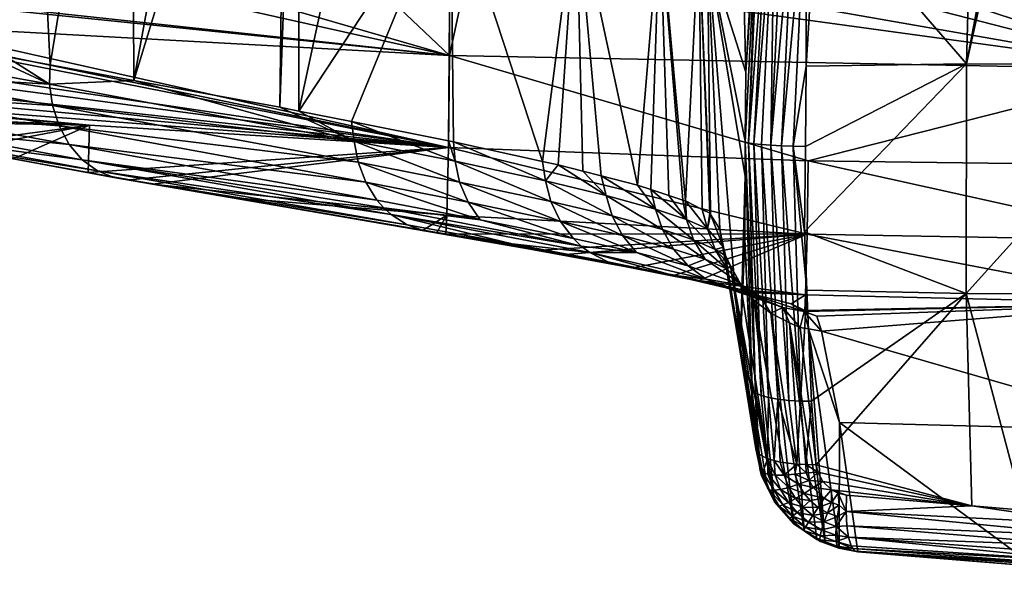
# Model space of a CAD drawing. Extents: x -0.055 to 0.055, y -0.091 to 0.
# Tile 8 of 49: x -0.01828 to -0.00266, y -0.09149 to -0.08278. Entities that reach past the tile are written whole.
import ezdxf

# ---------------------------------------------------------------- set-up
doc = ezdxf.new("R2010")
doc.units = 0
doc.layers.add('mesh', color=7, linetype='CONTINUOUS')

msp = doc.modelspace()

# ---------------------------------------------------------------- meshes
at = {"layer": 'mesh'}
mesh = msp.add_polyface(dxfattribs=at)
corners = [(-0.020535, -0.083004, -0.031666), (-0.020978, -0.075038, -0.03057), (-0.020877, -0.082941, -0.031088), (-0.020622, -0.075087, -0.031178), (-0.020458, -0.083018, -0.031794), (-0.018896, -0.083299, -0.034073), (-0.018964, -0.075292, -0.033635), (-0.018645, -0.075331, -0.034109), (-0.018488, -0.083372, -0.034668), (-0.018201, -0.075381, -0.034705), (-0.017792, -0.0835, -0.035579), (-0.016501, -0.075571, -0.036992), (-0.022085, -0.081237, -0.009694), (-0.022064, -0.081341, -0.009718), (-0.022158, -0.081252, -0.009897), (-0.020813, -0.081052, -0.007172), (-0.017152, -0.080706, -0.002415), (-0.016813, -0.080684, -0.002096), (-0.017113, -0.081038, -0.002424), (-0.017008, -0.08137, -0.002499), (-0.0198, -0.081659, -0.005921), (-0.018598, -0.081177, -0.004081), (-0.015481, -0.080914, -0.000914), (-0.019921, -0.081328, -0.005868), (-0.022091, -0.082712, -0.028649), (-0.022161, -0.082696, -0.02846), (-0.02095, -0.073487, -0.030554), (-0.022394, -0.064339, -0.00848), (-0.019942, -0.08101, -0.005881), (-0.019157, -0.080871, -0.004692), (-0.018637, -0.080827, -0.004079), (-0.019857, -0.080948, -0.00574), (-0.017512, -0.080731, -0.002756), (-0.020097, -0.063996, -0.004257)]
mesh.append_faces([[corners[k] for k in face] for face in [(0, 1, 2, 2), (0, 3, 1, 1), (4, 3, 0, 0), (4, 5, 3, 3), (5, 6, 3, 3), (5, 7, 6, 6), (8, 7, 5, 5), (8, 9, 7, 7), (10, 9, 8, 8), (10, 11, 9, 9), (12, 13, 14, 14), (15, 13, 12, 12), (16, 17, 18, 18), (19, 20, 21, 21), (18, 19, 21, 21), (22, 19, 18, 18), (20, 23, 21, 21), (24, 1, 25, 25), (24, 2, 1, 1), (1, 26, 25, 25), (27, 15, 12, 12), (15, 28, 13, 13), (28, 29, 30, 30), (28, 31, 29, 29), (32, 16, 18, 18), (18, 21, 32, 32), (21, 30, 32, 32), (21, 28, 30, 30), (23, 28, 21, 21), (23, 13, 28, 28), (33, 30, 29, 29), (27, 28, 15, 15), (33, 31, 28, 28)]])
mesh = msp.add_polyface(dxfattribs=at)
corners = [(-0.016465, -0.083745, -0.037315), (-0.016501, -0.075571, -0.036992), (-0.017792, -0.0835, -0.035579), (-0.018879, -0.082553, -0.006461), (-0.018583, -0.082623, -0.006649), (-0.020142, -0.082873, -0.009547), (-0.016217, -0.082276, -0.003201), (-0.015912, -0.082354, -0.003486), (-0.018432, -0.082599, -0.006368), (-0.022161, -0.082696, -0.02846), (-0.022616, -0.082836, -0.02727), (-0.022091, -0.082712, -0.028649), (-0.022794, -0.082898, -0.014064), (-0.021462, -0.082546, -0.009929), (-0.021182, -0.082742, -0.010032), (-0.022478, -0.082466, -0.011906), (-0.021708, -0.082291, -0.009846), (-0.0198, -0.081659, -0.005921), (-0.022036, -0.08166, -0.009761), (-0.019921, -0.081328, -0.005868), (-0.021902, -0.081989, -0.009789), (-0.022817, -0.081837, -0.011852), (-0.022064, -0.081341, -0.009718), (-0.022889, -0.081503, -0.011858), (-0.019147, -0.082421, -0.006292), (-0.016447, -0.08214, -0.002986), (-0.019401, -0.082222, -0.006139), (-0.016665, -0.081938, -0.002788), (-0.019623, -0.081963, -0.006013), (-0.016856, -0.081677, -0.002622), (-0.020886, -0.082871, -0.010148), (-0.017008, -0.08137, -0.002499), (-0.022679, -0.082165, -0.011868), (-0.011463, -0.083348, -0.009516)]
mesh.append_faces([[corners[k] for k in face] for face in [(0, 1, 2, 2), (3, 4, 5, 5), (6, 7, 8, 8), (9, 10, 11, 11), (12, 13, 14, 14), (15, 16, 13, 13), (17, 18, 19, 19), (20, 18, 17, 17), (20, 21, 18, 18), (18, 22, 19, 19), (18, 23, 22, 22), (3, 8, 4, 4), (3, 6, 8, 8), (24, 6, 3, 3), (24, 25, 6, 6), (26, 25, 24, 24), (26, 27, 25, 25), (28, 27, 26, 26), (28, 29, 27, 27), (30, 3, 5, 5), (14, 3, 30, 30), (14, 24, 3, 3), (13, 24, 14, 14), (13, 26, 24, 24), (16, 26, 13, 13), (16, 28, 26, 26), (29, 17, 31, 31), (28, 17, 29, 29), (28, 20, 17, 17), (16, 20, 28, 28), (16, 32, 20, 20), (15, 32, 16, 16), (33, 4, 8, 8)]])
mesh = msp.add_polyface(dxfattribs=at)
corners = [(-0.016465, -0.083745, -0.037315), (-0.014995, -0.07574, -0.039018), (-0.016501, -0.075571, -0.036992), (-0.014044, -0.075847, -0.040296), (-0.014151, -0.08417, -0.040343), (-0.013845, -0.075871, -0.040597), (-0.013852, -0.08423, -0.040774), (-0.012093, -0.07608, -0.043239), (-0.011446, -0.08058, -0.044426), (-0.011696, -0.076128, -0.043838), (-0.01136, -0.076175, -0.044447), (-0.009855, -0.076387, -0.047176), (-0.009451, -0.080877, -0.048253), (-0.013715, -0.080806, 0.000438), (-0.010832, -0.080379, 0.00221), (-0.009866, -0.080639, 0.002613), (-0.015481, -0.080914, -0.000914), (-0.013631, -0.081139, 0.000344), (-0.017008, -0.08137, -0.002499), (-0.009805, -0.080973, 0.002504), (-0.013182, -0.081915, -0.00024), (-0.009483, -0.081753, 0.001846), (-0.00935, -0.081892, 0.001562), (-0.013357, -0.081711, -0.000005), (-0.009608, -0.081547, 0.002109), (-0.01351, -0.081447, 0.000194), (-0.009718, -0.081283, 0.002334), (-0.016665, -0.081938, -0.002788), (-0.016856, -0.081677, -0.002622), (-0.01374, -0.080502, 0.00045), (-0.013214, -0.080474, 0.000839), (-0.015447, -0.080591, -0.000814), (-0.017113, -0.081038, -0.002424), (-0.016813, -0.080684, -0.002096)]
mesh.append_faces([[corners[k] for k in face] for face in [(0, 1, 2, 2), (0, 3, 1, 1), (4, 3, 0, 0), (4, 5, 3, 3), (6, 7, 5, 5), (8, 7, 6, 6), (8, 9, 7, 7), (8, 10, 9, 9), (8, 11, 10, 10), (12, 11, 8, 8), (13, 14, 15, 15), (16, 17, 18, 18), (13, 17, 16, 16), (13, 19, 17, 17), (15, 19, 13, 13), (20, 21, 22, 22), (23, 21, 20, 20), (23, 24, 21, 21), (25, 24, 23, 23), (25, 26, 24, 24), (27, 23, 20, 20), (28, 23, 27, 27), (28, 25, 23, 23), (26, 17, 19, 19), (25, 17, 26, 26), (25, 18, 17, 17), (28, 18, 25, 25), (13, 29, 30, 30), (13, 31, 29, 29), (16, 31, 13, 13), (32, 31, 16, 16), (32, 33, 31, 31), (13, 30, 14, 14)]])
mesh = msp.add_polyface(dxfattribs=at)
corners = [(-0.013852, -0.08423, -0.040774), (-0.013845, -0.075871, -0.040597), (-0.014151, -0.08417, -0.040343), (-0.011446, -0.08058, -0.044426), (-0.013017, -0.084395, -0.041982), (-0.011474, -0.084701, -0.044215), (-0.012973, -0.084705, -0.041915), (-0.016465, -0.083745, -0.037315), (-0.011373, -0.085027, -0.044302), (-0.017802, -0.083804, -0.035546), (-0.017756, -0.08414, -0.035465), (-0.012911, -0.085038, -0.041831), (-0.012998, -0.082053, -0.000494), (-0.012738, -0.082137, -0.000856), (-0.015143, -0.082279, -0.002606), (-0.011462, -0.082061, 0.000073), (-0.01118, -0.082045, 0.000279), (-0.00935, -0.081892, 0.001562), (-0.013182, -0.081915, -0.00024), (-0.016217, -0.082276, -0.003201), (-0.015912, -0.082354, -0.003486), (-0.016447, -0.08214, -0.002986), (-0.016665, -0.081938, -0.002788), (-0.020798, -0.082978, -0.010766), (-0.020544, -0.082938, -0.010293), (-0.011476, -0.084808, -0.022956), (-0.017169, -0.084456, -0.022984), (-0.022003, -0.084001, -0.022514), (-0.011463, -0.083348, -0.009516), (-0.018432, -0.082599, -0.006368), (-0.020142, -0.082873, -0.009547), (-0.018583, -0.082623, -0.006649), (-0.011397, -0.084718, -0.04435), (-0.009984, -0.085029, -0.046821)]
mesh.append_faces([[corners[k] for k in face] for face in [(0, 1, 2, 2), (3, 4, 5, 5), (0, 4, 3, 3), (6, 2, 7, 7), (6, 0, 2, 2), (6, 4, 0, 0), (8, 4, 6, 6), (8, 5, 4, 4), (9, 6, 7, 7), (10, 11, 6, 6), (12, 13, 14, 14), (12, 15, 13, 13), (12, 16, 15, 15), (12, 17, 16, 16), (18, 17, 12, 12), (19, 14, 20, 20), (19, 12, 14, 14), (21, 12, 19, 19), (21, 18, 12, 12), (22, 18, 21, 21), (23, 24, 25, 25), (26, 27, 25, 25), (14, 28, 20, 20), (14, 13, 28, 28), (28, 29, 20, 20), (30, 31, 28, 28), (28, 15, 16, 16), (13, 15, 28, 28), (25, 30, 28, 28), (24, 30, 25, 25), (3, 5, 32, 32), (3, 32, 33, 33)]])
mesh = msp.add_polyface(dxfattribs=at)
corners = [(-0.009451, -0.080877, -0.048253), (-0.009737, -0.085083, -0.047253), (-0.009346, -0.085183, -0.048143), (-0.009984, -0.085029, -0.046821), (-0.011446, -0.08058, -0.044426), (-0.008125, -0.081167, -0.051989), (-0.008268, -0.085474, -0.05082), (-0.007982, -0.085568, -0.051771), (-0.008481, -0.085404, -0.05011), (-0.009056, -0.085257, -0.048801), (-0.007333, -0.085848, -0.054945), (-0.00732, -0.085868, -0.055211), (-0.007504, -0.081446, -0.055517), (-0.00772, -0.085654, -0.052647), (-0.007452, -0.085789, -0.054239), (-0.007762, -0.08564, -0.052507), (-0.00935, -0.081892, 0.001562), (-0.009164, -0.081978, 0.001149), (-0.01118, -0.082045, 0.000279), (-0.009866, -0.080639, 0.002613), (-0.00988, -0.080352, 0.002622), (-0.008871, -0.080322, 0.003059), (-0.010832, -0.080379, 0.00221), (-0.005618, -0.08087, 0.003934), (-0.009805, -0.080973, 0.002504), (-0.007793, -0.08058, 0.00343), (-0.00835, -0.080307, 0.003285), (-0.005505, -0.081445, 0.003508), (-0.009608, -0.081547, 0.002109), (-0.009718, -0.081283, 0.002334), (-0.005433, -0.081651, 0.003226), (-0.009483, -0.081753, 0.001846), (-0.005358, -0.081791, 0.002922), (-0.006591, -0.081893, 0.002259), (-0.005568, -0.08118, 0.003749), (-0.000062, -0.083572, -0.009501), (-0.011476, -0.084808, -0.022956), (-0.011463, -0.083348, -0.009516), (-0.005772, -0.085021, -0.02294), (-0.00737, -0.081702, -0.058697), (-0.007291, -0.077067, -0.056232), (-0.006769, -0.08471, -0.103063), (-0.006762, -0.083616, -0.103138), (-0.006773, -0.085263, -0.103026), (-0.007173, -0.0861, -0.058339), (-0.006852, -0.088044, -0.083438), (-0.006872, -0.07912, -0.082097)]
mesh.append_faces([[corners[k] for k in face] for face in [(0, 1, 2, 2), (0, 3, 1, 1), (4, 3, 0, 0), (5, 6, 7, 7), (5, 8, 6, 6), (0, 8, 5, 5), (0, 9, 8, 8), (2, 9, 0, 0), (10, 11, 12, 12), (12, 13, 14, 14), (5, 13, 12, 12), (5, 15, 13, 13), (7, 15, 5, 5), (16, 17, 18, 18), (19, 20, 21, 21), (19, 22, 20, 20), (23, 24, 25, 25), (19, 25, 24, 24), (21, 25, 19, 19), (21, 26, 25, 25), (27, 28, 29, 29), (30, 31, 28, 28), (32, 16, 31, 31), (33, 17, 16, 16), (29, 24, 34, 34), (35, 18, 17, 17), (36, 37, 38, 38), (39, 12, 11, 11), (39, 40, 12, 12), (39, 41, 42, 42), (39, 43, 41, 41), (44, 45, 39, 39), (46, 39, 42, 42)]])
mesh = msp.add_polyface(dxfattribs=at)
corners = [(-0.006563, -0.080642, -0.103145), (-0.006543, -0.08076, -0.103324), (-0.006515, -0.08063, -0.103351), (-0.005358, -0.081791, 0.002922), (-0.005262, -0.081875, 0.002507), (-0.006591, -0.081893, 0.002259), (-0.005505, -0.081445, 0.003508), (-0.009718, -0.081283, 0.002334), (-0.005568, -0.08118, 0.003749), (-0.005433, -0.081651, 0.003226), (-0.009608, -0.081547, 0.002109), (-0.009483, -0.081753, 0.001846), (-0.00935, -0.081892, 0.001562), (-0.009805, -0.080973, 0.002504), (-0.005618, -0.08087, 0.003934), (-0.006872, -0.07912, -0.082097), (-0.006762, -0.083616, -0.103138), (-0.006595, -0.080793, -0.102998), (-0.00657, -0.080613, -0.103003), (-0.00657, -0.080777, -0.103158), (-0.005635, -0.080734, -0.104216), (-0.005604, -0.080604, -0.104206), (-0.005811, -0.08067, -0.104144), (-0.006313, -0.080626, -0.10374), (-0.006304, -0.080729, -0.103761), (-0.006165, -0.080634, -0.103905), (-0.00641, -0.080736, -0.103627), (-0.006431, -0.080624, -0.103553), (-0.005803, -0.083518, -0.104372), (-0.006012, -0.084788, -0.104268), (-0.006197, -0.08478, -0.104169), (-0.005995, -0.080649, -0.104041), (-0.006367, -0.084771, -0.104036), (-0.006719, -0.084736, -0.103494), (-0.006633, -0.084748, -0.103692), (-0.006769, -0.084724, -0.103291), (-0.006515, -0.08476, -0.103875)]
mesh.append_faces([[corners[k] for k in face] for face in [(0, 1, 2, 2), (3, 4, 5, 5), (6, 7, 8, 8), (9, 10, 6, 6), (3, 11, 9, 9), (5, 12, 3, 3), (8, 13, 14, 14), (15, 16, 17, 17), (18, 19, 0, 0), (17, 19, 18, 18), (20, 21, 22, 22), (23, 24, 25, 25), (23, 26, 24, 24), (2, 26, 27, 27), (2, 1, 26, 26), (0, 19, 1, 1), (22, 28, 20, 20), (22, 29, 28, 28), (22, 30, 29, 29), (30, 31, 32, 32), (22, 31, 30, 30), (33, 26, 1, 1), (33, 34, 26, 26), (19, 33, 1, 1), (19, 35, 33, 33), (19, 16, 35, 35), (17, 16, 19, 19), (34, 24, 26, 26), (36, 24, 34, 34), (32, 24, 36, 36), (32, 25, 24, 24), (31, 25, 32, 32)]])
mesh = msp.add_polyface(dxfattribs=at)
corners = [(-0.003336, -0.080229, 0.00454), (-0.001234, -0.080492, 0.004691), (-0.003458, -0.080506, 0.004474), (-0.001235, -0.080221, 0.004705), (-0.000453, -0.080218, 0.004766), (0, -0.080487, 0.004713), (0, -0.080607, 0.004688), (0, -0.08082, 0.00459), (-0.001227, -0.080826, 0.004568), (0, -0.080967, 0.004522), (0, -0.081127, 0.004401), (0, -0.081283, 0.004282), (-0.001216, -0.081136, 0.004378), (0, -0.081391, 0.004153), (-0.001202, -0.081401, 0.00413), (0, -0.081539, 0.003977), (-0.001187, -0.081607, 0.003839), (0, -0.081597, 0.003865), (-0.005433, -0.081651, 0.003226), (-0.00117, -0.081748, 0.003526), (-0.005505, -0.081445, 0.003508), (-0.005568, -0.08118, 0.003749), (-0.001153, -0.081825, 0.003198), (-0.00166, -0.081826, 0.003179), (-0.005618, -0.08087, 0.003934), (0, -0.083504, -0.105154), (-0.002489, -0.080016, -0.1047), (-0.003263, -0.083485, -0.10491), (0, -0.079941, -0.104832), (-0.002607, -0.08002, -0.104694), (-0.000062, -0.083572, -0.009501), (-0.005262, -0.081875, 0.002507), (0, -0.080218, 0.004771), (-0.000062, -0.081822, 0.003238), (0, -0.081721, 0.003625)]
mesh.append_faces([[corners[k] for k in face] for face in [(0, 1, 2, 2), (3, 1, 0, 0), (4, 1, 3, 3), (4, 5, 1, 1), (1, 6, 7, 7), (1, 5, 6, 6), (8, 9, 10, 10), (7, 9, 8, 8), (11, 12, 10, 10), (11, 13, 12, 12), (13, 14, 12, 12), (15, 14, 13, 13), (15, 16, 14, 14), (17, 16, 15, 15), (18, 16, 19, 19), (20, 14, 16, 16), (21, 12, 14, 14), (1, 8, 2, 2), (1, 7, 8, 8), (22, 23, 19, 19), (12, 8, 10, 10), (12, 24, 8, 8), (25, 26, 27, 27), (25, 28, 26, 26), (26, 29, 27, 27), (30, 23, 22, 22), (30, 31, 23, 23), (32, 5, 4, 4), (33, 22, 19, 19), (34, 16, 17, 17), (34, 19, 16, 16), (34, 33, 19, 19), (22, 33, 30, 30)]])
mesh = msp.add_polyface(dxfattribs=at)
corners = [(-0.004291, -0.08024, 0.004356), (-0.005652, -0.080536, 0.004051), (-0.005667, -0.080256, 0.00409), (-0.003458, -0.080506, 0.004474), (-0.003467, -0.080231, 0.004515), (-0.003336, -0.080229, 0.00454), (-0.005433, -0.081651, 0.003226), (-0.00117, -0.081748, 0.003526), (-0.005358, -0.081791, 0.002922), (-0.005505, -0.081445, 0.003508), (-0.001187, -0.081607, 0.003839), (-0.005568, -0.08118, 0.003749), (-0.001202, -0.081401, 0.00413), (-0.005618, -0.08087, 0.003934), (-0.001227, -0.080826, 0.004568), (-0.005262, -0.081875, 0.002507), (-0.00166, -0.081826, 0.003179), (-0.001216, -0.081136, 0.004378), (-0.003263, -0.083485, -0.10491), (-0.003174, -0.080074, -0.104599), (-0.005635, -0.080734, -0.104216), (-0.002607, -0.08002, -0.104694), (-0.006591, -0.081893, 0.002259), (-0.000062, -0.083572, -0.009501), (-0.009164, -0.081978, 0.001149), (-0.011463, -0.083348, -0.009516), (-0.01118, -0.082045, 0.000279), (-0.005772, -0.085021, -0.02294), (-0.005454, -0.080161, -0.104162), (-0.005416, -0.080353, -0.104217), (-0.005308, -0.080296, -0.104236), (-0.005779, -0.080545, -0.104135), (-0.005811, -0.08067, -0.104144), (-0.005604, -0.080604, -0.104206), (-0.005725, -0.080429, -0.104132), (-0.005535, -0.080468, -0.104204), (-0.005652, -0.080324, -0.104136), (-0.005671, -0.080085, -0.104043), (-0.005789, -0.080201, -0.10403), (-0.005333, -0.080109, -0.104184), (-0.005192, -0.080267, -0.10426), (-0.005803, -0.083518, -0.104372)]
mesh.append_faces([[corners[k] for k in face] for face in [(0, 1, 2, 2), (0, 3, 1, 1), (4, 3, 0, 0), (5, 3, 4, 4), (6, 7, 8, 8), (9, 10, 6, 6), (11, 12, 9, 9), (3, 13, 1, 1), (3, 14, 13, 13), (7, 15, 8, 8), (7, 16, 15, 15), (11, 13, 17, 17), (18, 19, 20, 20), (18, 21, 19, 19), (22, 15, 23, 23), (23, 24, 22, 22), (25, 26, 23, 23), (27, 25, 23, 23), (28, 29, 30, 30), (31, 32, 33, 33), (34, 33, 35, 35), (34, 31, 33, 33), (36, 35, 29, 29), (36, 34, 35, 35), (37, 38, 36, 36), (28, 36, 29, 29), (39, 30, 40, 40), (35, 30, 29, 29), (40, 30, 35, 35), (19, 33, 20, 20), (19, 35, 33, 33), (40, 35, 19, 19), (20, 41, 18, 18)]])
mesh = msp.add_polyface(dxfattribs=at)
corners = [(-0.007504, -0.081446, -0.055517), (-0.007452, -0.085789, -0.054239), (-0.007333, -0.085848, -0.054945), (-0.00725, -0.086423, -0.054161), (-0.00737, -0.086098, -0.054203), (-0.007704, -0.085947, -0.052468), (-0.00732, -0.085868, -0.055211), (-0.00772, -0.085654, -0.052647), (-0.007982, -0.085568, -0.051771), (-0.008268, -0.085474, -0.05082), (-0.007762, -0.08564, -0.052507), (-0.008192, -0.085783, -0.050769), (-0.008481, -0.085404, -0.05011), (-0.009056, -0.085257, -0.048801), (-0.007909, -0.086416, -0.050621), (-0.008881, -0.085893, -0.048665), (-0.008718, -0.086203, -0.048566), (-0.008084, -0.086108, -0.050705), (-0.008978, -0.085567, -0.048738), (-0.007589, -0.086272, -0.052414), (-0.007406, -0.086578, -0.052346), (-0.009702, -0.085978, -0.046576), (-0.008495, -0.086474, -0.048444), (-0.009493, -0.086252, -0.046439), (-0.009237, -0.08647, -0.046282), (-0.00937, -0.086369, -0.046362), (-0.009346, -0.085183, -0.048143), (-0.009618, -0.086505, -0.043885), (-0.010011, -0.086437, -0.043295), (-0.005788, -0.086179, -0.036467), (-0.005772, -0.085021, -0.02294), (-0.011476, -0.084808, -0.022956), (-0.00737, -0.081702, -0.058697), (-0.007173, -0.0861, -0.058339), (-0.007113, -0.086385, -0.058318), (-0.006852, -0.088044, -0.083438), (-0.006773, -0.085263, -0.103026)]
mesh.append_faces([[corners[k] for k in face] for face in [(0, 1, 2, 2), (3, 4, 5, 5), (6, 2, 4, 4), (4, 7, 5, 5), (4, 1, 7, 7), (2, 1, 4, 4), (5, 8, 9, 9), (5, 10, 8, 8), (7, 10, 5, 5), (11, 12, 13, 13), (14, 15, 16, 16), (14, 17, 15, 15), (17, 18, 15, 15), (11, 9, 12, 12), (11, 5, 9, 9), (19, 5, 11, 11), (19, 3, 5, 5), (14, 20, 17, 17), (21, 22, 16, 16), (21, 23, 22, 22), (24, 22, 25, 25), (18, 13, 26, 26), (18, 11, 13, 13), (17, 11, 18, 18), (17, 19, 11, 11), (20, 19, 17, 17), (27, 28, 29, 29), (30, 29, 31, 31), (32, 6, 33, 33), (34, 33, 6, 6), (4, 34, 6, 6), (3, 34, 4, 4), (32, 35, 36, 36)]])
mesh = msp.add_polyface(dxfattribs=at)
corners = [(-0.020458, -0.083018, -0.031794), (-0.020535, -0.083004, -0.031666), (-0.020536, -0.083313, -0.031629), (-0.020861, -0.083374, -0.031027), (-0.020481, -0.083649, -0.031555), (-0.020759, -0.08377, -0.030922), (-0.020365, -0.083976, -0.031444), (-0.020189, -0.084269, -0.031302), (-0.020425, -0.084316, -0.030666), (-0.019962, -0.084511, -0.031135), (-0.020558, -0.084152, -0.030761), (-0.020126, -0.084564, -0.030466), (-0.019701, -0.084688, -0.030955), (-0.020016, -0.084613, -0.030398), (-0.017756, -0.08414, -0.035465), (-0.017802, -0.083804, -0.035546), (-0.018896, -0.083299, -0.034073), (-0.020886, -0.082871, -0.010148), (-0.020142, -0.082873, -0.009547), (-0.020544, -0.082938, -0.010293), (-0.020798, -0.082978, -0.010766), (-0.017169, -0.084456, -0.022984), (-0.02102, -0.084386, -0.026531), (-0.021459, -0.084276, -0.025507), (-0.019496, -0.084768, -0.030083), (-0.021912, -0.084047, -0.023016), (-0.022003, -0.084001, -0.022514), (-0.020688, -0.083905, -0.030865), (-0.020877, -0.082941, -0.031088), (-0.020866, -0.083246, -0.031045), (-0.02081, -0.083574, -0.030974), (-0.020279, -0.084437, -0.030569), (-0.019787, -0.084716, -0.030255), (-0.019422, -0.084794, -0.030773), (-0.021409, -0.084329, -0.026683), (-0.021709, -0.084213, -0.026803), (-0.021991, -0.08403, -0.026923)]
mesh.append_faces([[corners[k] for k in face] for face in [(0, 1, 2, 2), (3, 4, 2, 2), (4, 5, 6, 6), (7, 8, 9, 9), (7, 10, 8, 8), (11, 12, 9, 9), (13, 12, 11, 11), (14, 4, 6, 6), (15, 2, 4, 4), (16, 0, 2, 2), (17, 18, 19, 19), (19, 20, 17, 17), (21, 22, 23, 23), (21, 24, 22, 22), (21, 25, 26, 26), (7, 6, 27, 27), (1, 28, 29, 29), (29, 2, 1, 1), (3, 2, 29, 29), (30, 4, 3, 3), (6, 5, 27, 27), (4, 30, 5, 5), (9, 8, 31, 31), (27, 10, 7, 7), (11, 9, 31, 31), (32, 12, 13, 13), (32, 33, 12, 12), (32, 22, 24, 24), (32, 34, 22, 22), (13, 35, 32, 32), (35, 11, 31, 31), (36, 31, 8, 8)]])
mesh = msp.add_polyface(dxfattribs=at)
corners = [(-0.019422, -0.084794, -0.030773), (-0.019165, -0.084833, -0.030612), (-0.018381, -0.084989, -0.031863), (-0.018488, -0.083372, -0.034668), (-0.017802, -0.083804, -0.035546), (-0.017792, -0.0835, -0.035579), (-0.018896, -0.083299, -0.034073), (-0.016786, -0.085283, -0.034573), (-0.016531, -0.085322, -0.034373), (-0.01617, -0.085387, -0.034863), (-0.017189, -0.085203, -0.033481), (-0.017043, -0.085177, -0.034783), (-0.019701, -0.084688, -0.030955), (-0.017284, -0.085001, -0.034991), (-0.019962, -0.084511, -0.031135), (-0.017492, -0.084759, -0.035181), (-0.020189, -0.084269, -0.031302), (-0.017652, -0.084466, -0.035343), (-0.020365, -0.083976, -0.031444), (-0.017756, -0.08414, -0.035465), (-0.020481, -0.083649, -0.031555), (-0.020536, -0.083313, -0.031629), (-0.016465, -0.083745, -0.037315), (-0.012973, -0.084705, -0.041915), (-0.012911, -0.085038, -0.041831), (-0.012789, -0.085357, -0.041708), (-0.019496, -0.084768, -0.030083), (-0.017169, -0.084456, -0.022984), (-0.011476, -0.084808, -0.022956), (-0.021762, -0.083279, -0.014264), (-0.020798, -0.082978, -0.010766), (-0.022129, -0.083394, -0.015596), (-0.022253, -0.083634, -0.018385), (-0.022352, -0.083825, -0.020597), (-0.022003, -0.084001, -0.022514), (-0.021459, -0.084276, -0.025507), (-0.021912, -0.084047, -0.023016), (-0.019787, -0.084716, -0.030255)]
mesh.append_faces([[corners[k] for k in face] for face in [(0, 1, 2, 2), (3, 4, 5, 5), (3, 6, 4, 4), (7, 8, 9, 9), (10, 8, 7, 7), (7, 2, 10, 10), (7, 0, 2, 2), (11, 0, 7, 7), (11, 12, 0, 0), (13, 12, 11, 11), (13, 14, 12, 12), (15, 14, 13, 13), (15, 16, 14, 14), (17, 16, 15, 15), (17, 18, 16, 16), (19, 18, 17, 17), (4, 20, 19, 19), (6, 21, 4, 4), (4, 22, 5, 5), (19, 23, 4, 4), (17, 24, 19, 19), (15, 25, 17, 17), (1, 26, 27, 27), (27, 2, 1, 1), (27, 10, 2, 2), (28, 29, 30, 30), (28, 31, 29, 29), (32, 31, 28, 28), (28, 33, 32, 32), (28, 34, 33, 33), (35, 36, 27, 27), (37, 1, 0, 0), (26, 1, 37, 37)]])
mesh = msp.add_polyface(dxfattribs=at)
corners = [(-0.006176, -0.087341, -0.053935), (-0.005899, -0.087658, -0.058211), (-0.006069, -0.087585, -0.058219), (-0.005986, -0.089984, -0.103279), (-0.005758, -0.090084, -0.103365), (-0.005805, -0.08996, -0.10339), (-0.006153, -0.089997, -0.103135), (-0.005926, -0.090144, -0.103246), (-0.006297, -0.089997, -0.102964), (-0.006079, -0.090192, -0.103095), (-0.005504, -0.09107, -0.102154), (-0.005766, -0.087682, -0.058208), (-0.005829, -0.086145, -0.104216), (-0.005816, -0.084792, -0.104296), (-0.006012, -0.084788, -0.104268), (-0.005792, -0.087069, -0.104057), (-0.005895, -0.088826, -0.103687), (-0.006197, -0.08478, -0.104169), (-0.00608, -0.088815, -0.103589), (-0.006367, -0.084771, -0.104036), (-0.006251, -0.088796, -0.103459), (-0.005827, -0.087389, -0.053561), (-0.006044, -0.087286, -0.052235), (-0.005817, -0.08714, -0.049928), (-0.005838, -0.087408, -0.053881), (-0.00675, -0.087103, -0.050179), (-0.006362, -0.087435, -0.058233), (-0.00595, -0.089826, -0.103362), (-0.00581, -0.08983, -0.10342), (-0.006214, -0.089793, -0.103163), (-0.006313, -0.089767, -0.10304), (-0.005834, -0.090883, -0.102162), (-0.006002, -0.090769, -0.102169), (-0.00572, -0.088828, -0.103748), (-0.005803, -0.083518, -0.104372)]
mesh.append_faces([[corners[k] for k in face] for face in [(0, 1, 2, 2), (3, 4, 5, 5), (6, 7, 3, 3), (8, 9, 6, 6), (10, 1, 11, 11), (2, 1, 10, 10), (12, 13, 14, 14), (14, 15, 12, 12), (14, 16, 15, 15), (17, 16, 14, 14), (17, 18, 16, 16), (19, 18, 17, 17), (19, 20, 18, 18), (21, 22, 23, 23), (24, 22, 21, 21), (25, 22, 24, 24), (24, 1, 0, 0), (11, 1, 24, 24), (2, 26, 0, 0), (27, 5, 28, 28), (27, 3, 5, 5), (27, 6, 3, 3), (29, 6, 27, 27), (30, 6, 29, 29), (31, 26, 2, 2), (26, 31, 32, 32), (20, 27, 18, 18), (20, 29, 27, 27), (16, 27, 28, 28), (18, 27, 16, 16), (33, 16, 28, 28), (33, 15, 16, 16), (14, 13, 34, 34)]])
mesh = msp.add_polyface(dxfattribs=at)
corners = [(-0.003177, -0.090483, -0.103776), (-0.003265, -0.087119, -0.10463), (-0.005644, -0.089835, -0.10349), (-0.002359, -0.090551, -0.103904), (0, -0.087139, -0.104875), (-0.001142, -0.090576, -0.10395), (0.000001, -0.0906, -0.103994), (-0.003263, -0.083485, -0.10491), (-0.005816, -0.084792, -0.104296), (-0.005829, -0.086145, -0.104216), (-0.005792, -0.087069, -0.104057), (0, -0.083504, -0.105154), (-0.005827, -0.087389, -0.053561), (-0.005817, -0.08714, -0.049928), (-0.000063, -0.087282, -0.04992), (-0.005772, -0.085021, -0.02294), (-0.000062, -0.083572, -0.009501), (-0.000062, -0.085093, -0.022934), (-0.000063, -0.086281, -0.036461), (-0.005788, -0.086179, -0.036467), (-0.005838, -0.087408, -0.053881), (-0.005563, -0.087717, -0.058203), (-0.005766, -0.087682, -0.058208), (-0.005633, -0.087481, -0.05475), (-0.00572, -0.088828, -0.103748), (-0.005803, -0.083518, -0.104372), (-0.005758, -0.090084, -0.103365), (-0.005542, -0.090097, -0.103436), (-0.00562, -0.089952, -0.10346), (-0.00581, -0.08983, -0.10342), (-0.005805, -0.08996, -0.10339), (-0.005275, -0.089164, -0.076295), (-0.005281, -0.091156, -0.102153), (-0.000064, -0.089301, -0.076273)]
mesh.append_faces([[corners[k] for k in face] for face in [(0, 1, 2, 2), (3, 1, 0, 0), (3, 4, 1, 1), (5, 4, 3, 3), (5, 6, 4, 4), (7, 8, 9, 9), (9, 10, 1, 1), (1, 7, 9, 9), (1, 11, 7, 7), (4, 11, 1, 1), (12, 13, 14, 14), (15, 16, 17, 17), (15, 18, 19, 19), (17, 18, 15, 15), (14, 19, 18, 18), (13, 19, 14, 14), (20, 21, 22, 22), (23, 21, 20, 20), (1, 24, 2, 2), (1, 10, 24, 24), (7, 25, 8, 8), (26, 27, 28, 28), (29, 28, 2, 2), (29, 30, 28, 28), (30, 26, 28, 28), (21, 31, 22, 22), (32, 22, 31, 31), (24, 29, 2, 2), (12, 14, 20, 20), (21, 33, 31, 31), (21, 14, 33, 33), (23, 14, 21, 21), (23, 20, 14, 14)]])
mesh = msp.add_polyface(dxfattribs=at)
corners = [(-0.007388, -0.086893, -0.050408), (-0.006507, -0.087203, -0.053994), (-0.006809, -0.086995, -0.054053), (-0.006176, -0.087341, -0.053935), (-0.007073, -0.087033, -0.050292), (-0.006779, -0.086264, -0.102958), (-0.006773, -0.085263, -0.103026), (-0.006852, -0.088044, -0.083438), (-0.006671, -0.088607, -0.102528), (-0.006769, -0.084724, -0.103291), (-0.006769, -0.08471, -0.103063), (-0.006762, -0.083616, -0.103138), (-0.006515, -0.08476, -0.103875), (-0.006251, -0.088796, -0.103459), (-0.006367, -0.084771, -0.104036), (-0.0064, -0.088769, -0.103301), (-0.006633, -0.084748, -0.103692), (-0.00652, -0.088735, -0.103121), (-0.006719, -0.084736, -0.103494), (-0.006607, -0.088695, -0.102928), (-0.00666, -0.088652, -0.102729), (-0.005817, -0.08714, -0.049928), (-0.006715, -0.087092, -0.049931), (-0.006792, -0.08707, -0.049669), (-0.007503, -0.086914, -0.047972), (-0.007893, -0.086828, -0.047041), (-0.005788, -0.086179, -0.036467), (-0.00675, -0.087103, -0.050179), (-0.006631, -0.087231, -0.058251), (-0.006362, -0.087435, -0.058233), (-0.005838, -0.087408, -0.053881), (-0.006844, -0.08697, -0.058272), (-0.006002, -0.090769, -0.102169), (-0.006306, -0.090423, -0.102199), (-0.006514, -0.090006, -0.102244), (-0.006536, -0.089899, -0.102257), (-0.007005, -0.086683, -0.058295), (-0.006044, -0.087286, -0.052235)]
mesh.append_faces([[corners[k] for k in face] for face in [(0, 1, 2, 2), (3, 1, 4, 4), (5, 6, 7, 7), (7, 8, 5, 5), (9, 6, 5, 5), (9, 10, 6, 6), (11, 10, 9, 9), (12, 13, 14, 14), (12, 15, 13, 13), (16, 15, 12, 12), (16, 17, 15, 15), (18, 17, 16, 16), (18, 19, 17, 17), (9, 19, 18, 18), (9, 20, 19, 19), (5, 20, 9, 9), (5, 8, 20, 20), (21, 22, 23, 23), (24, 25, 26, 26), (21, 24, 26, 26), (23, 24, 21, 21), (22, 27, 23, 23), (1, 28, 2, 2), (1, 29, 28, 28), (27, 3, 4, 4), (30, 3, 27, 27), (3, 29, 1, 1), (28, 31, 2, 2), (29, 32, 28, 28), (33, 31, 28, 28), (34, 35, 36, 36), (21, 27, 22, 22), (21, 37, 27, 27)]])
mesh = msp.add_polyface(dxfattribs=at)
corners = [(-0.016786, -0.085283, -0.034573), (-0.01617, -0.085387, -0.034863), (-0.014923, -0.085598, -0.036499), (-0.011879, -0.086115, -0.040491), (-0.011861, -0.086128, -0.040964), (-0.01166, -0.086153, -0.040819), (-0.011516, -0.086178, -0.041036), (-0.017043, -0.085177, -0.034783), (-0.012387, -0.085872, -0.041364), (-0.017284, -0.085001, -0.034991), (-0.012131, -0.086035, -0.041164), (-0.010973, -0.085953, -0.043949), (-0.012612, -0.085642, -0.041549), (-0.012504, -0.085765, -0.041459), (-0.010464, -0.086334, -0.043589), (-0.011165, -0.085674, -0.0441), (-0.012911, -0.085038, -0.041831), (-0.012789, -0.085357, -0.041708), (-0.0113, -0.085358, -0.044219), (-0.012973, -0.084705, -0.041915), (-0.011373, -0.085027, -0.044302), (-0.017652, -0.084466, -0.035343), (-0.017492, -0.084759, -0.035181), (-0.00937, -0.086369, -0.046362), (-0.011503, -0.085879, -0.036483), (-0.011476, -0.084808, -0.022956), (-0.017189, -0.085203, -0.033481), (-0.017169, -0.084456, -0.022984), (-0.016531, -0.085322, -0.034373)]
mesh.append_faces([[corners[k] for k in face] for face in [(0, 1, 2, 2), (2, 3, 4, 4), (4, 5, 6, 6), (3, 5, 4, 4), (7, 8, 9, 9), (7, 10, 8, 8), (0, 10, 7, 7), (11, 12, 13, 13), (4, 0, 2, 2), (4, 10, 0, 0), (14, 10, 4, 4), (14, 8, 10, 10), (15, 16, 17, 17), (15, 18, 16, 16), (18, 19, 16, 16), (18, 20, 19, 19), (17, 11, 15, 15), (17, 12, 11, 11), (21, 17, 16, 16), (22, 12, 17, 17), (9, 12, 22, 22), (9, 13, 12, 12), (8, 13, 9, 9), (8, 23, 13, 13), (24, 2, 1, 1), (24, 3, 2, 2), (24, 5, 3, 3), (24, 6, 5, 5), (25, 26, 27, 27), (25, 28, 26, 26), (1, 28, 25, 25), (25, 24, 1, 1)]])
mesh = msp.add_polyface(dxfattribs=at)
corners = [(-0.010182, -0.086419, -0.043403), (-0.010011, -0.086437, -0.043295), (-0.009618, -0.086505, -0.043885), (-0.009737, -0.085083, -0.047253), (-0.008978, -0.085567, -0.048738), (-0.009346, -0.085183, -0.048143), (-0.009938, -0.085337, -0.046765), (-0.009984, -0.085029, -0.046821), (-0.011861, -0.086128, -0.040964), (-0.011516, -0.086178, -0.041036), (-0.008526, -0.08671, -0.045884), (-0.008652, -0.086698, -0.045951), (-0.009237, -0.08647, -0.046282), (-0.012387, -0.085872, -0.041364), (-0.010464, -0.086334, -0.043589), (-0.00937, -0.086369, -0.046362), (-0.010973, -0.085953, -0.043949), (-0.012504, -0.085765, -0.041459), (-0.009493, -0.086252, -0.046439), (-0.008495, -0.086474, -0.048444), (-0.009702, -0.085978, -0.046576), (-0.0113, -0.085358, -0.044219), (-0.011165, -0.085674, -0.0441), (-0.009851, -0.085666, -0.046686), (-0.008718, -0.086203, -0.048566), (-0.008881, -0.085893, -0.048665), (-0.011373, -0.085027, -0.044302), (-0.00895, -0.086619, -0.046116), (-0.005788, -0.086179, -0.036467), (-0.011503, -0.085879, -0.036483), (-0.011476, -0.084808, -0.022956), (-0.011397, -0.084718, -0.04435), (-0.011474, -0.084701, -0.044215)]
mesh.append_faces([[corners[k] for k in face] for face in [(0, 1, 2, 2), (3, 4, 5, 5), (3, 6, 4, 4), (7, 6, 3, 3), (8, 9, 1, 1), (10, 0, 2, 2), (10, 11, 0, 0), (12, 13, 14, 14), (15, 16, 17, 17), (15, 18, 16, 16), (19, 18, 15, 15), (20, 21, 22, 22), (20, 23, 21, 21), (24, 23, 20, 20), (24, 25, 23, 23), (23, 26, 21, 21), (23, 6, 26, 26), (25, 6, 23, 23), (25, 4, 6, 6), (11, 27, 0, 0), (0, 8, 1, 1), (0, 14, 8, 8), (27, 14, 0, 0), (27, 12, 14, 14), (22, 18, 20, 20), (22, 16, 18, 18), (12, 15, 13, 13), (28, 9, 29, 29), (28, 1, 9, 9), (30, 28, 29, 29), (31, 6, 7, 7), (31, 26, 6, 6), (31, 32, 26, 26)]])
mesh = msp.add_polyface(dxfattribs=at)
corners = [(-0.007893, -0.086828, -0.047041), (-0.008652, -0.086698, -0.045951), (-0.008526, -0.08671, -0.045884), (-0.007613, -0.086904, -0.048021), (-0.007503, -0.086914, -0.047972), (-0.006792, -0.08707, -0.049669), (-0.007061, -0.086729, -0.05411), (-0.00725, -0.086423, -0.054161), (-0.007589, -0.086272, -0.052414), (-0.007924, -0.086831, -0.048163), (-0.00895, -0.086619, -0.046116), (-0.007073, -0.087033, -0.050292), (-0.009237, -0.08647, -0.046282), (-0.007388, -0.086893, -0.050408), (-0.006507, -0.087203, -0.053994), (-0.007909, -0.086416, -0.050621), (-0.007673, -0.086683, -0.05052), (-0.007406, -0.086578, -0.052346), (-0.008718, -0.086203, -0.048566), (-0.008495, -0.086474, -0.048444), (-0.006809, -0.086995, -0.054053), (-0.005788, -0.086179, -0.036467), (-0.009618, -0.086505, -0.043885), (-0.00675, -0.087103, -0.050179), (-0.007005, -0.086683, -0.058295), (-0.006844, -0.08697, -0.058272), (-0.007085, -0.086517, -0.058308), (-0.007113, -0.086385, -0.058318), (-0.006536, -0.089899, -0.102257), (-0.006852, -0.088044, -0.083438), (-0.007173, -0.0861, -0.058339)]
mesh.append_faces([[corners[k] for k in face] for face in [(0, 1, 2, 2), (0, 3, 1, 1), (4, 3, 0, 0), (5, 3, 4, 4), (6, 7, 8, 8), (1, 9, 10, 10), (3, 9, 1, 1), (3, 11, 9, 9), (9, 12, 10, 10), (9, 13, 12, 12), (11, 13, 9, 9), (11, 14, 13, 13), (15, 16, 17, 17), (18, 16, 15, 15), (18, 19, 16, 16), (13, 19, 12, 12), (13, 16, 19, 19), (20, 16, 13, 13), (20, 17, 16, 16), (17, 6, 8, 8), (20, 6, 17, 17), (21, 2, 22, 22), (21, 0, 2, 2), (5, 23, 3, 3), (23, 11, 3, 3), (6, 24, 7, 7), (6, 25, 24, 24), (7, 26, 27, 27), (24, 26, 7, 7), (20, 25, 6, 6), (24, 28, 26, 26), (28, 27, 26, 26), (29, 30, 27, 27)]])
mesh = msp.add_polyface(dxfattribs=at)
corners = [(-0.006411, -0.089984, -0.102772), (-0.006211, -0.090224, -0.102917), (-0.006297, -0.089997, -0.102964), (-0.006491, -0.089959, -0.102568), (-0.006314, -0.090239, -0.102719), (-0.006536, -0.089923, -0.102362), (-0.006386, -0.090236, -0.102511), (-0.006852, -0.088044, -0.083438), (-0.006658, -0.088898, -0.102474), (-0.006671, -0.088607, -0.102528), (-0.006604, -0.089582, -0.102296), (-0.00666, -0.088652, -0.102729), (-0.006536, -0.089899, -0.102257), (-0.006514, -0.090006, -0.102244), (-0.006313, -0.089767, -0.10304), (-0.006153, -0.089997, -0.103135), (-0.006419, -0.089739, -0.102908), (-0.006552, -0.089667, -0.102613), (-0.006574, -0.089631, -0.10248), (-0.006306, -0.090423, -0.102199), (-0.006631, -0.087231, -0.058251), (-0.006002, -0.090769, -0.102169), (-0.007005, -0.086683, -0.058295), (-0.006844, -0.08697, -0.058272), (-0.006417, -0.090199, -0.102223), (-0.007113, -0.086385, -0.058318), (-0.006251, -0.088796, -0.103459), (-0.0064, -0.088769, -0.103301), (-0.006607, -0.088695, -0.102928), (-0.00652, -0.088735, -0.103121), (-0.006214, -0.089793, -0.103163)]
mesh.append_faces([[corners[k] for k in face] for face in [(0, 1, 2, 2), (3, 4, 0, 0), (5, 6, 3, 3), (7, 8, 9, 9), (10, 8, 7, 7), (11, 9, 8, 8), (5, 12, 13, 13), (14, 2, 15, 15), (16, 2, 14, 14), (16, 0, 2, 2), (16, 3, 0, 0), (17, 3, 16, 16), (18, 3, 17, 17), (18, 5, 3, 3), (18, 12, 5, 5), (10, 12, 18, 18), (12, 10, 7, 7), (19, 20, 21, 21), (22, 23, 19, 19), (22, 24, 13, 13), (19, 24, 22, 22), (7, 25, 12, 12), (26, 27, 14, 14), (18, 8, 10, 10), (18, 11, 8, 8), (18, 28, 11, 11), (28, 16, 29, 29), (28, 17, 16, 16), (18, 17, 28, 28), (27, 16, 14, 14), (29, 16, 27, 27), (14, 30, 26, 26)]])
mesh = msp.add_polyface(dxfattribs=at)
corners = [(-0.005559, -0.090865, -0.102887), (-0.005328, -0.090812, -0.103096), (-0.00552, -0.090741, -0.103069), (-0.005581, -0.090959, -0.102686), (-0.005335, -0.090948, -0.102919), (-0.005587, -0.091021, -0.102474), (-0.00533, -0.091052, -0.102721), (-0.005577, -0.09105, -0.102262), (-0.005314, -0.091122, -0.102513), (-0.005613, -0.090509, -0.103214), (-0.005468, -0.090594, -0.103225), (-0.005405, -0.090431, -0.103349), (-0.005697, -0.090638, -0.103056), (-0.005765, -0.090745, -0.102871), (-0.005813, -0.090824, -0.102668), (-0.00584, -0.090874, -0.102455), (-0.005633, -0.09102, -0.102154), (-0.005504, -0.09107, -0.102154), (-0.005855, -0.090505, -0.103056), (-0.005742, -0.090401, -0.103214), (-0.005949, -0.09059, -0.102872), (-0.005972, -0.090368, -0.103068), (-0.005926, -0.090144, -0.103246), (-0.005691, -0.090195, -0.103348), (-0.005758, -0.090084, -0.103365), (-0.005838, -0.090288, -0.103224), (-0.006069, -0.087585, -0.058219), (-0.005517, -0.090365, -0.10334), (-0.005834, -0.090883, -0.102162), (-0.005403, -0.090232, -0.10343), (-0.005542, -0.090097, -0.103436)]
mesh.append_faces([[corners[k] for k in face] for face in [(0, 1, 2, 2), (3, 4, 0, 0), (5, 6, 3, 3), (7, 8, 5, 5), (9, 10, 11, 11), (12, 10, 9, 9), (12, 2, 10, 10), (13, 2, 12, 12), (13, 0, 2, 2), (14, 0, 13, 13), (14, 3, 0, 0), (15, 3, 14, 14), (15, 5, 3, 3), (16, 17, 7, 7), (18, 9, 19, 19), (18, 12, 9, 9), (20, 12, 18, 18), (20, 13, 12, 12), (21, 18, 19, 19), (22, 23, 24, 24), (22, 25, 23, 23), (26, 17, 16, 16), (9, 11, 27, 27), (28, 5, 15, 15), (28, 7, 5, 5), (16, 7, 28, 28), (19, 9, 27, 27), (23, 29, 30, 30), (23, 27, 29, 29), (25, 27, 23, 23), (25, 19, 27, 27), (24, 23, 30, 30), (28, 26, 16, 16)]])
mesh = msp.add_polyface(dxfattribs=at)
corners = [(-0.005468, -0.090594, -0.103225), (-0.005282, -0.090476, -0.103366), (-0.005405, -0.090431, -0.103349), (-0.00531, -0.090652, -0.103247), (-0.00552, -0.090741, -0.103069), (-0.005328, -0.090812, -0.103096), (-0.005559, -0.090865, -0.102887), (-0.005335, -0.090948, -0.102919), (-0.005581, -0.090959, -0.102686), (-0.00533, -0.091052, -0.102721), (-0.005587, -0.091021, -0.102474), (-0.005314, -0.091122, -0.102513), (-0.005577, -0.09105, -0.102262), (-0.005288, -0.091157, -0.102303), (-0.005165, -0.090318, -0.103464), (-0.005403, -0.090232, -0.10343), (-0.005299, -0.090285, -0.10344), (-0.003177, -0.090483, -0.103776), (-0.00562, -0.089952, -0.10346), (-0.005542, -0.090097, -0.103436), (-0.005644, -0.089835, -0.10349), (-0.005504, -0.09107, -0.102154), (-0.005281, -0.091156, -0.102153), (-0.005024, -0.091201, -0.102354), (-0.004983, -0.091212, -0.102162), (-0.005132, -0.090982, -0.102964), (-0.005168, -0.090576, -0.103345), (-0.005157, -0.090802, -0.103173), (-0.005065, -0.091162, -0.102562), (-0.005092, -0.09112, -0.10271), (-0.005517, -0.090365, -0.10334), (-0.005766, -0.087682, -0.058208), (-0.005275, -0.089164, -0.076295)]
mesh.append_faces([[corners[k] for k in face] for face in [(0, 1, 2, 2), (0, 3, 1, 1), (4, 3, 0, 0), (4, 5, 3, 3), (6, 7, 5, 5), (8, 9, 7, 7), (10, 11, 9, 9), (12, 13, 11, 11), (14, 15, 16, 16), (17, 18, 19, 19), (17, 20, 18, 18), (2, 16, 15, 15), (12, 21, 22, 22), (22, 23, 13, 13), (24, 23, 22, 22), (5, 7, 25, 25), (26, 1, 3, 3), (26, 16, 1, 1), (14, 16, 26, 26), (5, 26, 3, 3), (5, 27, 26, 26), (25, 27, 5, 5), (9, 11, 28, 28), (11, 23, 28, 28), (13, 23, 11, 11), (9, 25, 7, 7), (9, 29, 25, 25), (28, 29, 9, 9), (2, 1, 16, 16), (22, 13, 12, 12), (30, 2, 15, 15), (21, 31, 22, 22), (22, 32, 24, 24)]])
mesh = msp.add_polyface(dxfattribs=at)
corners = [(-0.000064, -0.089301, -0.076273), (-0.001102, -0.091459, -0.102616), (-0.002188, -0.09144, -0.102581), (-0.000066, -0.091478, -0.10265), (-0.005275, -0.089164, -0.076295), (-0.004983, -0.091212, -0.102162), (-0.001145, -0.09078, -0.103914), (-0.001142, -0.090576, -0.10395), (-0.002359, -0.090551, -0.103904), (-0.001113, -0.091481, -0.102851), (0.000001, -0.0906, -0.103994), (0.000487, -0.09061, -0.104013), (-0.003177, -0.090483, -0.103776), (-0.001141, -0.091129, -0.103651), (0.002433, -0.09091, -0.103707), (-0.001144, -0.090963, -0.103799), (-0.001136, -0.09127, -0.103474), (0.002427, -0.091076, -0.103559), (0.000606, -0.09149, -0.102671), (0.002386, -0.091397, -0.102975), (-0.001122, -0.091448, -0.103065), (0.002403, -0.091326, -0.103185), (-0.00113, -0.091377, -0.103276), (-0.005157, -0.090802, -0.103173), (0.002417, -0.091217, -0.103383), (-0.005403, -0.090232, -0.10343), (-0.005165, -0.090318, -0.103464), (-0.005542, -0.090097, -0.103436), (-0.005024, -0.091201, -0.102354), (-0.005168, -0.090576, -0.103345), (-0.005092, -0.09112, -0.10271), (-0.005065, -0.091162, -0.102562), (-0.005132, -0.090982, -0.102964)]
mesh.append_faces([[corners[k] for k in face] for face in [(0, 1, 2, 2), (0, 3, 1, 1), (4, 2, 5, 5), (4, 0, 2, 2), (6, 7, 8, 8), (1, 9, 2, 2), (1, 3, 9, 9), (6, 10, 7, 7), (6, 11, 10, 10), (12, 6, 8, 8), (13, 14, 15, 15), (16, 17, 13, 13), (3, 18, 9, 9), (19, 20, 9, 9), (21, 22, 20, 20), (15, 23, 13, 13), (24, 16, 22, 22), (12, 25, 26, 26), (27, 25, 12, 12), (2, 28, 5, 5), (2, 9, 28, 28), (12, 29, 6, 6), (26, 29, 12, 12), (6, 29, 15, 15), (22, 30, 31, 31), (20, 31, 28, 28), (9, 20, 28, 28), (20, 22, 31, 31), (13, 32, 16, 16), (13, 23, 32, 32), (15, 29, 23, 23), (22, 32, 30, 30), (22, 16, 32, 32)]])
mesh = msp.add_polyface(dxfattribs=at)
corners = [(-0.00602, -0.090651, -0.102668), (-0.005765, -0.090745, -0.102871), (-0.005949, -0.09059, -0.102872), (-0.005813, -0.090824, -0.102668), (-0.006065, -0.090685, -0.102455), (-0.00584, -0.090874, -0.102455), (-0.005972, -0.090368, -0.103068), (-0.005742, -0.090401, -0.103214), (-0.005838, -0.090288, -0.103224), (-0.006086, -0.09043, -0.102886), (-0.005855, -0.090505, -0.103056), (-0.006174, -0.090471, -0.102684), (-0.006233, -0.090489, -0.102472), (-0.006079, -0.090192, -0.103095), (-0.005926, -0.090144, -0.103246), (-0.006211, -0.090224, -0.102917), (-0.006314, -0.090239, -0.102719), (-0.006386, -0.090236, -0.102511), (-0.005986, -0.089984, -0.103279), (-0.005758, -0.090084, -0.103365), (-0.006153, -0.089997, -0.103135), (-0.006297, -0.089997, -0.102964), (-0.006411, -0.089984, -0.102772), (-0.006491, -0.089959, -0.102568), (-0.006536, -0.089923, -0.102362), (-0.006514, -0.090006, -0.102244), (-0.006417, -0.090199, -0.102223), (-0.006002, -0.090769, -0.102169), (-0.005834, -0.090883, -0.102162), (-0.006306, -0.090423, -0.102199)]
mesh.append_faces([[corners[k] for k in face] for face in [(0, 1, 2, 2), (0, 3, 1, 1), (4, 3, 0, 0), (4, 5, 3, 3), (6, 7, 8, 8), (9, 10, 6, 6), (9, 2, 10, 10), (11, 2, 9, 9), (11, 0, 2, 2), (12, 0, 11, 11), (12, 4, 0, 0), (13, 8, 14, 14), (13, 6, 8, 8), (15, 6, 13, 13), (15, 9, 6, 6), (16, 9, 15, 15), (16, 11, 9, 9), (17, 11, 16, 16), (17, 12, 11, 11), (18, 14, 19, 19), (20, 13, 14, 14), (21, 15, 13, 13), (22, 16, 15, 15), (23, 17, 16, 16), (24, 25, 26, 26), (27, 5, 4, 4), (27, 28, 5, 5), (29, 4, 12, 12), (29, 27, 4, 4), (26, 12, 17, 17), (26, 29, 12, 12), (24, 26, 17, 17)]])

doc.saveas('drawing.dxf')
